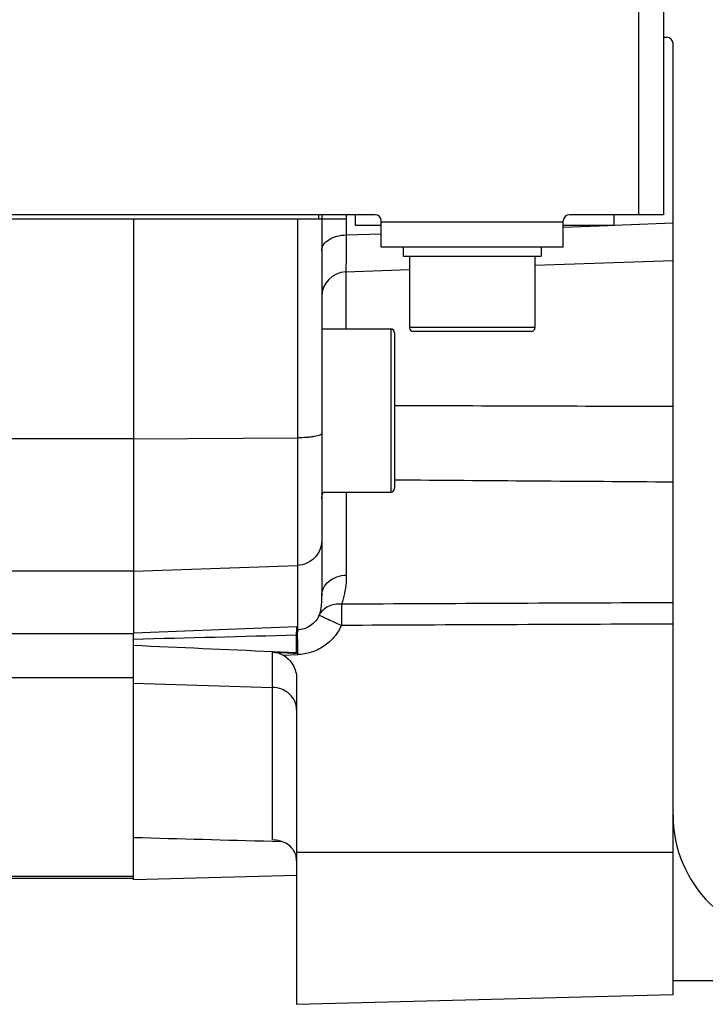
# Model space of a CAD drawing. Extents: x -1709 to 1181, y 8 to 1580.
# Tile 13 of 72: x -747 to -693, y 164 to 243. Entities that reach past the tile are written whole.
import ezdxf

# ---------------------------------------------------------------- set-up
doc = ezdxf.new("R2010")
doc.units = 0
doc.header["$LTSCALE"] = 65.395
doc.layers.get('0').update_dxf_attribs({"linetype": 'CONTINUOUS'})

msp = doc.modelspace()

# ---------------------------------------------------------------- linework, layer by layer
at = {"color": 9, "linetype": 'CONTINUOUS'}
for p, q in [((-697.881, 397.183), (-697.881, 227.183)), ((-721.166, 227.183), (-721.166, 225.569)), ((-725.061, 226.833), (-725.061, 194.073)), ((-703.881, 226.583), (-718.381, 226.583)), ((-703.881, 226.202), (-700.301, 226.333)), ((-699.832, 226.351), (-699.808, 226.352)), ((-699.808, 226.352), (-695.131, 226.523)), ((-721.166, 225.569), (-718.381, 225.671)), ((-706.131, 223.159), (-695.131, 223.545)), ((-721.201, 222.631), (-716.131, 222.809)), ((-721.201, 222.631), (-721.201, 218.071)), ((-717.631, 218.071), (-717.631, 205.071)), ((-706.131, 218.183), (-716.131, 218.183)), ((-738.131, 209.313), (-763.414, 209.313)), ((-738.131, 209.313), (-725.061, 209.393)), ((-721.166, 205.071), (-721.166, 198.444)), ((-738.131, 198.768), (-750.068, 198.768)), ((-738.131, 198.768), (-725.061, 199.218)), ((-738.131, 193.854), (-725.131, 194.353)), ((-738.131, 193.753), (-748.779, 193.753)), ((-727.061, 177.322), (-727.061, 192.305)), ((-738.131, 190.248), (-748.6, 190.248)), ((-738.131, 189.833), (-727.061, 189.491)), ((-695.131, 176.333), (-725.131, 176.333)), ((-738.131, 174.418), (-833.631, 174.418))]:
    msp.add_line(p, q, dxfattribs=at)
at = {"color": 6, "linetype": 'CONTINUOUS'}
for p, q in [((-695.881, 397.183), (-695.881, 227.183)), ((-695.131, 165.005), (-695.131, 240.833)), ((-718.881, 227.183), (-830.381, 227.183)), ((-723.381, 227.183), (-723.381, 226.833)), ((-723.131, 227.183), (-723.131, 196.784)), ((-720.431, 226.333), (-720.431, 227.183)), ((-695.881, 227.183), (-703.381, 227.183)), ((-699.831, 226.333), (-699.831, 227.183)), ((-718.381, 226.333), (-720.431, 226.333)), ((-699.831, 226.333), (-703.881, 226.333)), ((-703.881, 224.583), (-718.381, 224.583)), ((-716.631, 224.583), (-716.631, 223.883)), ((-705.631, 224.583), (-705.631, 223.883)), ((-716.131, 223.883), (-716.131, 218.183)), ((-706.131, 223.883), (-706.131, 218.183)), ((-723.131, 218.071), (-717.631, 218.071)), ((-717.331, 217.771), (-717.331, 205.371)), ((-706.431, 217.883), (-715.831, 217.883)), ((-723.131, 205.071), (-717.631, 205.071)), ((-738.131, 174.154), (-738.131, 193.753)), ((-727.059, 192.355), (-725.131, 192.267)), ((-727.059, 192.354), (-725.131, 192.267)), ((-725.131, 190.211), (-725.131, 164.219)), ((-725.131, 174.494), (-738.131, 174.154)), ((-738.131, 174.249), (-833.631, 174.249)), ((-677.131, 166.083), (-695.131, 166.083)), ((-725.131, 164.219), (-695.131, 165.005))]:
    msp.add_line(p, q, dxfattribs=at)
at = {"color": 2, "linetype": 'CONTINUOUS'}
for p, q in [((-695.881, 241.333), (-695.631, 241.333)), ((-721.131, 226.833), (-751.131, 226.833)), ((-738.131, 226.833), (-738.131, 193.753)), ((-718.381, 224.583), (-718.381, 226.683)), ((-703.881, 224.583), (-703.881, 226.683)), ((-716.631, 223.883), (-705.631, 223.883)), ((-725.131, 194.353), (-725.131, 194.152)), ((-725.131, 194.353), (-725.131, 194.256)), ((-725.131, 194.256), (-725.131, 194.04)), ((-725.061, 194.073), (-725.131, 194.071)), ((-725.131, 194.04), (-725.131, 193.92)), ((-725.131, 192.218), (-725.131, 193.92)), ((-726.221, 192.068), (-725.044, 192.105)), ((-727.064, 177.224), (-726.324, 177.204)), ((-727.064, 177.224), (-726.324, 177.204))]:
    msp.add_line(p, q, dxfattribs=at)
for centre, radius, start, end in [((-695.631, 240.833), 0.5, 0, 90), ((-707.786, 193.625), 17.287, 179.47483, 180.29754), ((-715.932, 193.701), 9.14, 178.85789, 179.48287), ((-688.918, 193.695), 36.155, 180.25386, 181.00646), ((-669.277, 193.987), 55.798, 180.95136, 181.13568), ((-657.39, 194.227), 67.687, 181.13948, 181.62818), ((-649.047, 194.447), 76.034, 181.61545, 181.76542)]:
    msp.add_arc(centre, radius, start, end, dxfattribs=at)
at = {"color": 6, "linetype": 'CONTINUOUS'}
for centre, radius, start, end in [((-718.881, 226.683), 0.5, 0, 90), ((-703.381, 226.683), 0.5, 90, 180), ((-717.631, 217.771), 0.3, 0, 90), ((-715.831, 218.183), 0.3, 180, 270), ((-706.431, 218.183), 0.3, 270, 360), ((-717.631, 205.371), 0.3, 270, 360), ((-685.131, 179.333), 10, 180, 270)]:
    msp.add_arc(centre, radius, start, end, dxfattribs=at)
at = {"color": 9, "linetype": 'CONTINUOUS'}
msp.add_arc((-721.132, 220.633), 1.999, 91.9801, 179.98182, dxfattribs=at)
for points, knots in [([(-723.131, 224.305), (-723.131, 224.387), (-723.104, 224.557), (-722.943, 224.889), (-722.545, 225.243), (-721.907, 225.503), (-721.42, 225.567), (-721.166, 225.569)], [0, 0, 0, 0, 0.096791, 0.198681, 0.429398, 0.701478, 1, 1, 1, 1]), ([(-721.166, 225.569), (-721.17, 225.171), (-721.178, 224.468), (-721.186, 223.569), (-721.197, 222.988), (-721.197, 222.711), (-721.201, 222.631)], [0, 0, 0, 0, 0.406654, 0.717423, 0.918246, 1, 1, 1, 1]), ([(-723.131, 209.74), (-723.131, 209.714), (-723.178, 209.654), (-723.294, 209.599), (-723.472, 209.542), (-723.709, 209.493), (-723.997, 209.451), (-724.453, 209.407), (-724.813, 209.394), (-725.061, 209.393)], [0, 0, 0, 0, 0.037751, 0.100635, 0.19361, 0.315315, 0.462147, 0.629192, 1, 1, 1, 1]), ([(-723.131, 204.497), (-723.131, 204.546), (-723.119, 204.744), (-723.057, 204.938), (-722.989, 205.071)], [0, 0, 0, 0, 0.2472, 1, 1, 1, 1]), ([(-723.131, 201.186), (-723.131, 200.935), (-723.231, 200.428), (-723.659, 199.782), (-724.298, 199.341), (-724.807, 199.226), (-725.061, 199.218)], [0, 0, 0, 0, 0.248267, 0.497536, 0.748238, 1, 1, 1, 1]), ([(-723.131, 196.784), (-723.131, 196.999), (-723.022, 197.448), (-722.573, 197.994), (-721.924, 198.353), (-721.422, 198.44), (-721.166, 198.444)], [0, 0, 0, 0, 0.22843, 0.46994, 0.728969, 1, 1, 1, 1]), ([(-721.166, 198.444), (-721.166, 198.246), (-721.198, 197.462), (-721.354, 196.683), (-721.54, 196.126)], [0, 0, 0, 0, 0.251556, 1, 1, 1, 1]), ([(-723.131, 196.784), (-723.131, 196.655), (-723.147, 196.144), (-723.224, 195.635), (-723.318, 195.264)], [0, 0, 0, 0, 0.251854, 1, 1, 1, 1]), ([(-723.318, 195.264), (-723.394, 195.096), (-723.59, 194.777), (-724.002, 194.396), (-724.505, 194.143), (-724.876, 194.078), (-725.061, 194.073)], [0, 0, 0, 0, 0.249072, 0.498994, 0.749473, 1, 1, 1, 1]), ([(-721.558, 194.432), (-721.711, 194.099), (-722.11, 193.471), (-722.941, 192.729), (-723.943, 192.242), (-724.677, 192.116), (-725.044, 192.105)], [0, 0, 0, 0, 0.250051, 0.500052, 0.750023, 1, 1, 1, 1]), ([(-725.131, 187.725), (-725.131, 187.951), (-725.235, 188.416), (-725.67, 188.995), (-726.309, 189.384), (-726.809, 189.484), (-727.061, 189.491)], [0, 0, 0, 0, 0.235881, 0.480128, 0.735931, 1, 1, 1, 1])]:
    msp.add_open_spline(points, degree=3, knots=knots, dxfattribs=at)
for points in [[(-695.131, 211.88), (-702.531, 211.903), (-709.931, 211.927), (-717.331, 211.949)], [(-695.131, 205.858), (-702.531, 205.91), (-709.931, 205.963), (-717.331, 206.018)], [(-695.131, 196.241), (-703.934, 196.203), (-712.737, 196.164), (-721.54, 196.126)], [(-695.131, 194.544), (-703.94, 194.506), (-712.749, 194.469), (-721.558, 194.432)]]:
    msp.add_open_spline(points, degree=3, dxfattribs=at)
at = {"color": 2, "linetype": 'CONTINUOUS'}
for points, knots in [([(-721.54, 196.126), (-721.9, 196.155), (-722.457, 196.068), (-723.038, 195.677), (-723.244, 195.408), (-723.318, 195.264)], [0, 0, 0, 0, 0.521814, 0.766093, 1, 1, 1, 1]), ([(-721.54, 196.126), (-721.549, 195.884), (-721.558, 195.32), (-721.559, 194.755), (-721.558, 194.432)], [0, 0, 0, 0, 0.428745, 1, 1, 1, 1]), ([(-723.318, 195.264), (-723.301, 195.253), (-723.245, 195.226), (-723.134, 195.17), (-722.967, 195.09), (-722.653, 194.941), (-722.178, 194.719), (-721.775, 194.532), (-721.558, 194.432)], [0, 0, 0, 0, 0.03119, 0.095947, 0.192104, 0.316414, 0.631872, 1, 1, 1, 1]), ([(-725.065, 194.029), (-725.066, 194.019), (-725.068, 193.97), (-725.07, 193.922), (-725.07, 193.883)], [0, 0, 0, 0, 0.202308, 1, 1, 1, 1]), ([(-725.061, 194.073), (-725.062, 194.07), (-725.063, 194.055), (-725.064, 194.04), (-725.065, 194.029)], [0, 0, 0, 0, 0.209369, 1, 1, 1, 1]), ([(-725.247, 176.264), (-725.313, 176.424), (-725.503, 176.725), (-725.928, 177.06), (-726.461, 177.27), (-726.855, 177.319), (-727.061, 177.322)], [0, 0, 0, 0, 0.234418, 0.46921, 0.721051, 1, 1, 1, 1]), ([(-725.131, 175.662), (-725.131, 175.715), (-725.141, 175.92), (-725.19, 176.123), (-725.247, 176.264)], [0, 0, 0, 0, 0.258914, 1, 1, 1, 1])]:
    msp.add_open_spline(points, degree=3, knots=knots, dxfattribs=at)
at = {"color": 6, "linetype": 'CONTINUOUS'}
for points in [[(-738.131, 193.345), (-733.798, 193.455), (-729.465, 193.564), (-725.131, 193.67)], [(-738.131, 192.852), (-734.441, 192.688), (-730.75, 192.522), (-727.059, 192.355)]]:
    msp.add_open_spline(points, degree=3, dxfattribs=at)
at = {"color": 2, "linetype": 'CONTINUOUS'}
for points in [[(-727.061, 192.305), (-726.418, 192.275), (-725.775, 192.246), (-725.131, 192.218)], [(-727.061, 192.305), (-726.771, 192.292), (-726.477, 192.206), (-726.221, 192.068)], [(-738.131, 177.529), (-734.442, 177.427), (-730.753, 177.326), (-727.064, 177.224)]]:
    msp.add_open_spline(points, degree=3, dxfattribs=at)
at = {"color": 6, "linetype": 'CONTINUOUS'}
msp.add_open_spline([(-726.221, 192.068), (-725.893, 191.892), (-725.329, 191.342), (-725.131, 190.583), (-725.131, 190.211)], degree=3, knots=[0, 0, 0, 0, 0.499684, 1, 1, 1, 1], dxfattribs=at)

doc.saveas('drawing.dxf')
